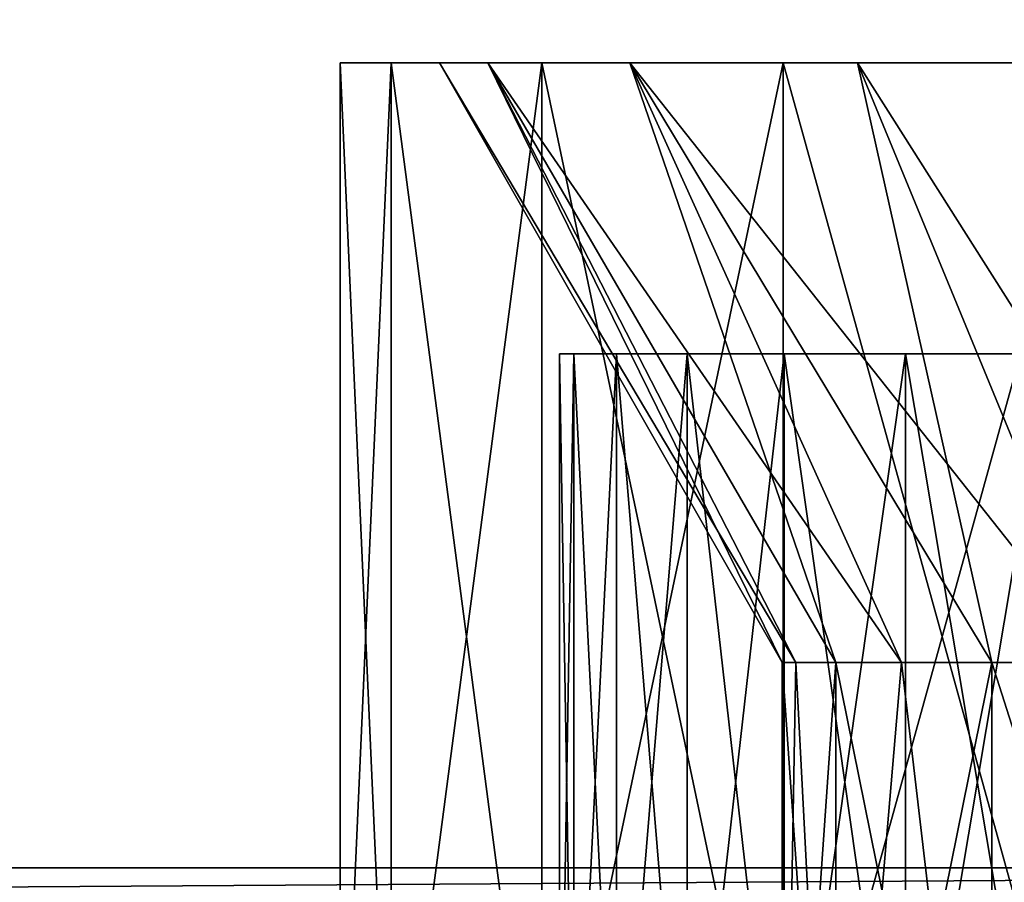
# Model space of a CAD drawing. Extents: x 0 to 500, y -78 to 1006.
# Tile 74 of 256: x 57.85 to 63.6, y 1.92 to 6.95. Entities that reach past the tile are written whole.
import ezdxf

# ---------------------------------------------------------------- set-up
doc = ezdxf.new("R2010")
doc.units = 0
doc.header["$LTSCALE"] = 65.185185
for name, color, linetype in [('152', 7, 'CONTINUOUS'), ('153', 7, 'CONTINUOUS'), ('154', 7, 'CONTINUOUS'), ('159', 7, 'CONTINUOUS'), ('160', 7, 'CONTINUOUS'), ('169', 7, 'CONTINUOUS'), ('170', 7, 'CONTINUOUS'), ('21', 7, 'CONTINUOUS'), ('23', 7, 'CONTINUOUS'), ('29', 7, 'CONTINUOUS'), ('30', 7, 'CONTINUOUS'), ('31', 7, 'CONTINUOUS'), ('4', 7, 'CONTINUOUS'), ('6', 7, 'CONTINUOUS')]:
    doc.layers.add(name, color=color, linetype=linetype)

msp = doc.modelspace()

# ---------------------------------------------------------------- linework, layer by layer
at = {"layer": '152', "color": 7, "linetype": 'CONTINUOUS'}
for points in [[(62.3784, 3.2, -1.0958), (62.3, 3.2), (62.6119, -1.3, -2.1693), (62.3784, 3.2, -1.0958)], [(62.6119, -1.3, -2.1693), (62.3, 3.2), (62.3, -1.3), (62.6119, -1.3, -2.1693)], [(62.6119, 3.2, -2.1693), (62.3784, 3.2, -1.0958), (62.6119, -1.3, -2.1693), (62.6119, 3.2, -2.1693)], [(62.9958, 3.2, -3.1987), (62.6119, 3.2, -2.1693), (63.5224, -1.3, -4.1629), (62.9958, 3.2, -3.1987)], [(63.5224, -1.3, -4.1629), (62.6119, 3.2, -2.1693), (62.6119, -1.3, -2.1693), (63.5224, -1.3, -4.1629)], [(63.5223, 3.2, -4.1629), (62.9958, 3.2, -3.1987), (63.5224, -1.3, -4.1629), (63.5223, 3.2, -4.1629)], [(64.1807, 3.2, -5.0424), (63.5223, 3.2, -4.1629), (64.9576, -1.3, -5.8193), (64.1807, 3.2, -5.0424)], [(64.9576, -1.3, -5.8193), (63.5223, 3.2, -4.1629), (63.5224, -1.3, -4.1629), (64.9576, -1.3, -5.8193)]]:
    msp.add_3dface(points, dxfattribs=at)
at = {"layer": '153', "color": 7, "linetype": 'CONTINUOUS'}
for points in [[(59.72, 6.7), (60.0187, 6.7, 2.4602), (60.3, 6.7), (59.72, 6.7)], [(60.0187, 6.7, -2.4602), (59.72, 6.7), (60.5819, 6.7, -2.3214), (60.0187, 6.7, -2.4602)], [(59.72, 6.7), (60.3, 6.7), (60.5819, 6.7, -2.3214), (59.72, 6.7)], [(60.0187, 6.7, 2.4602), (60.8975, 6.7, 4.7774), (61.4111, 6.7, 4.5078), (60.0187, 6.7, 2.4602)], [(60.3, 6.7), (60.0187, 6.7, 2.4602), (60.5819, 6.7, 2.3214), (60.3, 6.7)], [(60.5819, 6.7, 2.3214), (60.0187, 6.7, 2.4602), (61.4111, 6.7, 4.5078), (60.5819, 6.7, 2.3214)], [(60.8975, 6.7, -4.7774), (60.0187, 6.7, -2.4602), (61.4111, 6.7, -4.5078), (60.8975, 6.7, -4.7774)], [(61.4111, 6.7, -4.5078), (60.0187, 6.7, -2.4602), (60.5819, 6.7, -2.3214), (61.4111, 6.7, -4.5078)], [(60.8975, 6.7, 4.7774), (62.3053, 6.7, 6.8169), (62.7394, 6.7, 6.4323), (60.8975, 6.7, 4.7774)], [(61.4111, 6.7, 4.5078), (60.8975, 6.7, 4.7774), (62.7394, 6.7, 6.4323), (61.4111, 6.7, 4.5078)], [(62.3053, 6.7, -6.8169), (60.8975, 6.7, -4.7774), (62.7394, 6.7, -6.4323), (62.3053, 6.7, -6.8169)], [(62.7394, 6.7, -6.4323), (60.8975, 6.7, -4.7774), (61.4111, 6.7, -4.5078), (62.7394, 6.7, -6.4323)], [(62.3053, 6.7, 6.8169), (64.1603, 6.7, 8.4603), (64.4898, 6.7, 7.9829), (62.3053, 6.7, 6.8169)], [(62.7394, 6.7, 6.4323), (62.3053, 6.7, 6.8169), (64.4898, 6.7, 7.9829), (62.7394, 6.7, 6.4323)], [(64.1603, 6.7, -8.4603), (62.3053, 6.7, -6.8169), (64.4898, 6.7, -7.9829), (64.1603, 6.7, -8.4603)], [(64.4898, 6.7, -7.9829), (62.3053, 6.7, -6.8169), (62.7394, 6.7, -6.4323), (64.4898, 6.7, -7.9829)]]:
    msp.add_3dface(points, dxfattribs=at)
at = {"layer": '154', "color": 7, "linetype": 'CONTINUOUS'}
for points in [[(59.72, 6.7), (60.0187, 6.7, -2.4602), (59.72, 0), (59.72, 6.7)], [(59.72, 0), (60.0187, 6.7, -2.4602), (60.0187, 0, -2.4602), (59.72, 0)], [(60.0187, 6.7, -2.4602), (60.8975, 6.7, -4.7774), (60.0187, 0, -2.4602), (60.0187, 6.7, -2.4602)], [(60.0187, 0, -2.4602), (60.8975, 6.7, -4.7774), (60.8975, 0, -4.7774), (60.0187, 0, -2.4602)], [(60.8975, 6.7, -4.7774), (62.3053, 6.7, -6.8169), (60.8975, 0, -4.7774), (60.8975, 6.7, -4.7774)], [(60.8975, 0, -4.7774), (62.3053, 6.7, -6.8169), (62.3053, 0, -6.8169), (60.8975, 0, -4.7774)], [(62.3053, 6.7, -6.8169), (64.1603, 6.7, -8.4603), (62.3053, 0, -6.8169), (62.3053, 6.7, -6.8169)], [(62.3053, 0, -6.8169), (64.1603, 6.7, -8.4603), (64.1603, 0, -8.4603), (62.3053, 0, -6.8169)]]:
    msp.add_3dface(points, dxfattribs=at)
at = {"layer": '159', "color": 7, "linetype": 'CONTINUOUS'}
for points in [[(62.3, -1.3), (62.3, 3.2), (62.3784, 3.2, 1.0958), (62.3, -1.3)], [(62.6119, -1.3, 2.1693), (62.3, -1.3), (62.6119, 3.2, 2.1693), (62.6119, -1.3, 2.1693)], [(62.6119, 3.2, 2.1693), (62.3, -1.3), (62.3784, 3.2, 1.0958), (62.6119, 3.2, 2.1693)], [(63.5224, -1.3, 4.1629), (62.6119, -1.3, 2.1693), (63.5223, 3.2, 4.1629), (63.5224, -1.3, 4.1629)], [(63.5223, 3.2, 4.1629), (62.6119, -1.3, 2.1693), (62.9958, 3.2, 3.1987), (63.5223, 3.2, 4.1629)], [(62.9958, 3.2, 3.1987), (62.6119, -1.3, 2.1693), (62.6119, 3.2, 2.1693), (62.9958, 3.2, 3.1987)], [(64.1807, 3.2, 5.0424), (63.5224, -1.3, 4.1629), (63.5223, 3.2, 4.1629), (64.1807, 3.2, 5.0424)], [(64.9576, -1.3, 5.8193), (63.5224, -1.3, 4.1629), (64.9576, 3.2, 5.8193), (64.9576, -1.3, 5.8193)], [(64.9576, 3.2, 5.8193), (63.5224, -1.3, 4.1629), (64.1807, 3.2, 5.0424), (64.9576, 3.2, 5.8193)]]:
    msp.add_3dface(points, dxfattribs=at)
at = {"layer": '160', "color": 7, "linetype": 'CONTINUOUS'}
for points in [[(60.0187, 6.7, 2.4602), (59.72, 6.7), (60.0187, 0, 2.4602), (60.0187, 6.7, 2.4602)], [(59.72, 6.7), (59.72, 0), (60.0187, 0, 2.4602), (59.72, 6.7)], [(60.8975, 6.7, 4.7774), (60.0187, 6.7, 2.4602), (60.8975, 0, 4.7774), (60.8975, 6.7, 4.7774)], [(60.0187, 6.7, 2.4602), (60.0187, 0, 2.4602), (60.8975, 0, 4.7774), (60.0187, 6.7, 2.4602)], [(62.3053, 6.7, 6.8169), (60.8975, 6.7, 4.7774), (62.3053, 0, 6.8169), (62.3053, 6.7, 6.8169)], [(60.8975, 6.7, 4.7774), (60.8975, 0, 4.7774), (62.3053, 0, 6.8169), (60.8975, 6.7, 4.7774)], [(64.1603, 6.7, 8.4603), (62.3053, 6.7, 6.8169), (64.1603, 0, 8.4603), (64.1603, 6.7, 8.4603)], [(62.3053, 6.7, 6.8169), (62.3053, 0, 6.8169), (64.1603, 0, 8.4603), (62.3053, 6.7, 6.8169)]]:
    msp.add_3dface(points, dxfattribs=at)
at = {"layer": '169', "color": 7, "linetype": 'CONTINUOUS'}
for points in [[(62.3, 3.2), (60.3, 6.7), (60.5819, 6.7, 2.3214), (62.3, 3.2)], [(62.3, 3.2), (60.5819, 6.7, 2.3214), (62.3784, 3.2, 1.0958), (62.3, 3.2)], [(60.5819, 6.7, 2.3214), (61.4111, 6.7, 4.5078), (62.6119, 3.2, 2.1693), (60.5819, 6.7, 2.3214)], [(60.5819, 6.7, 2.3214), (62.6119, 3.2, 2.1693), (62.3784, 3.2, 1.0958), (60.5819, 6.7, 2.3214)], [(61.4111, 6.7, 4.5078), (62.7394, 6.7, 6.4323), (63.5223, 3.2, 4.1629), (61.4111, 6.7, 4.5078)], [(61.4111, 6.7, 4.5078), (63.5223, 3.2, 4.1629), (62.9958, 3.2, 3.1987), (61.4111, 6.7, 4.5078)], [(61.4111, 6.7, 4.5078), (62.9958, 3.2, 3.1987), (62.6119, 3.2, 2.1693), (61.4111, 6.7, 4.5078)], [(62.7394, 6.7, 6.4323), (64.4898, 6.7, 7.9829), (64.9576, 3.2, 5.8193), (62.7394, 6.7, 6.4323)], [(62.7394, 6.7, 6.4323), (64.9576, 3.2, 5.8193), (64.1807, 3.2, 5.0424), (62.7394, 6.7, 6.4323)], [(62.7394, 6.7, 6.4323), (64.1807, 3.2, 5.0424), (63.5223, 3.2, 4.1629), (62.7394, 6.7, 6.4323)]]:
    msp.add_3dface(points, dxfattribs=at)
at = {"layer": '170', "color": 7, "linetype": 'CONTINUOUS'}
for points in [[(62.3, 3.2), (62.3784, 3.2, -1.0958), (60.3, 6.7), (62.3, 3.2)], [(60.3, 6.7), (62.3784, 3.2, -1.0958), (60.5819, 6.7, -2.3214), (60.3, 6.7)], [(62.3784, 3.2, -1.0958), (62.6119, 3.2, -2.1693), (60.5819, 6.7, -2.3214), (62.3784, 3.2, -1.0958)], [(62.6119, 3.2, -2.1693), (62.9958, 3.2, -3.1987), (60.5819, 6.7, -2.3214), (62.6119, 3.2, -2.1693)], [(62.9958, 3.2, -3.1987), (61.4111, 6.7, -4.5078), (60.5819, 6.7, -2.3214), (62.9958, 3.2, -3.1987)], [(62.9958, 3.2, -3.1987), (63.5223, 3.2, -4.1629), (61.4111, 6.7, -4.5078), (62.9958, 3.2, -3.1987)], [(63.5223, 3.2, -4.1629), (64.1807, 3.2, -5.0424), (61.4111, 6.7, -4.5078), (63.5223, 3.2, -4.1629)], [(64.1807, 3.2, -5.0424), (62.7394, 6.7, -6.4323), (61.4111, 6.7, -4.5078), (64.1807, 3.2, -5.0424)], [(64.1807, 3.2, -5.0424), (64.9576, 3.2, -5.8193), (62.7394, 6.7, -6.4323), (64.1807, 3.2, -5.0424)], [(64.9576, 3.2, -5.8193), (64.4898, 6.7, -7.9829), (62.7394, 6.7, -6.4323), (64.9576, 3.2, -5.8193)]]:
    msp.add_3dface(points, dxfattribs=at)
at = {"layer": '21', "color": 7, "linetype": 'CONTINUOUS'}
for points in [[(15, 2, -15), (75, 2, -15), (75, 1.6121, -14.962), (15, 2, -15)], [(15, 2, -15), (75, 1.6121, -14.962), (15, 1.6121, -14.962), (15, 2, -15)]]:
    msp.add_3dface(points, dxfattribs=at)
at = {"layer": '23', "color": 7, "linetype": 'CONTINUOUS'}
for points in [[(75, 2, 15), (15, 2, 15), (15, 1.6121, 14.962), (75, 2, 15)], [(75, 1.6121, 14.962), (75, 2, 15), (15, 1.6121, 14.962), (75, 1.6121, 14.962)]]:
    msp.add_3dface(points, dxfattribs=at)
at = {"layer": '29', "color": 7, "linetype": 'CONTINUOUS'}
for points in [[(61, 5), (61.0838, 5, -1.2255), (61.0838, 5, 1.2255), (61, 5)], [(61.0838, 5, -1.2255), (61.3337, 5, -2.4282), (61.0838, 5, 1.2255), (61.0838, 5, -1.2255)], [(61.3337, 5, -2.4282), (61.3337, 5, 2.4282), (61.0838, 5, 1.2255), (61.3337, 5, -2.4282)], [(61.3337, 5, -2.4282), (61.7451, 5, -3.5856), (61.3337, 5, 2.4282), (61.3337, 5, -2.4282)], [(61.7451, 5, -3.5856), (61.7451, 5, 3.5856), (61.3337, 5, 2.4282), (61.7451, 5, -3.5856)], [(61.7451, 5, -3.5856), (62.3102, 5, -4.6763), (61.7451, 5, 3.5856), (61.7451, 5, -3.5856)], [(62.3102, 5, -4.6763), (62.3102, 5, 4.6763), (61.7451, 5, 3.5856), (62.3102, 5, -4.6763)], [(62.3102, 5, -4.6763), (63.0186, 5, -5.6798), (62.3102, 5, 4.6763), (62.3102, 5, -4.6763)], [(63.0186, 5, -5.6798), (63.0186, 5, 5.6798), (62.3102, 5, 4.6763), (63.0186, 5, -5.6798)], [(63.0186, 5, -5.6798), (63.857, 5, -6.5775), (63.0186, 5, 5.6798), (63.0186, 5, -5.6798)], [(63.857, 5, -6.5775), (63.857, 5, 6.5775), (63.0186, 5, 5.6798), (63.857, 5, -6.5775)]]:
    msp.add_3dface(points, dxfattribs=at)
at = {"layer": '30', "color": 7, "linetype": 'CONTINUOUS'}
for points in [[(61, 0), (61.0838, 0, -1.2255), (61, 5), (61, 0)], [(61, 5), (61.0838, 0, -1.2255), (61.0838, 5, -1.2255), (61, 5)], [(61.0838, 0, -1.2255), (61.3337, 0, -2.4282), (61.0838, 5, -1.2255), (61.0838, 0, -1.2255)], [(61.0838, 5, -1.2255), (61.3337, 0, -2.4282), (61.3337, 5, -2.4282), (61.0838, 5, -1.2255)], [(61.3337, 0, -2.4282), (61.7451, 0, -3.5856), (61.3337, 5, -2.4282), (61.3337, 0, -2.4282)], [(61.3337, 5, -2.4282), (61.7451, 0, -3.5856), (61.7451, 5, -3.5856), (61.3337, 5, -2.4282)], [(61.7451, 0, -3.5856), (62.3102, 0, -4.6763), (61.7451, 5, -3.5856), (61.7451, 0, -3.5856)], [(61.7451, 5, -3.5856), (62.3102, 0, -4.6763), (62.3102, 5, -4.6763), (61.7451, 5, -3.5856)], [(62.3102, 0, -4.6763), (63.0186, 0, -5.6798), (62.3102, 5, -4.6763), (62.3102, 0, -4.6763)], [(62.3102, 5, -4.6763), (63.0186, 0, -5.6798), (63.0186, 5, -5.6798), (62.3102, 5, -4.6763)], [(63.0186, 0, -5.6798), (63.857, 0, -6.5775), (63.0186, 5, -5.6798), (63.0186, 0, -5.6798)], [(63.0186, 5, -5.6798), (63.857, 0, -6.5775), (63.857, 5, -6.5775), (63.0186, 5, -5.6798)]]:
    msp.add_3dface(points, dxfattribs=at)
at = {"layer": '31', "color": 7, "linetype": 'CONTINUOUS'}
for points in [[(61.0838, 0, 1.2255), (61, 0), (61.0838, 5, 1.2255), (61.0838, 0, 1.2255)], [(61, 0), (61, 5), (61.0838, 5, 1.2255), (61, 0)], [(61.3337, 0, 2.4282), (61.0838, 0, 1.2255), (61.3337, 5, 2.4282), (61.3337, 0, 2.4282)], [(61.3337, 5, 2.4282), (61.0838, 0, 1.2255), (61.0838, 5, 1.2255), (61.3337, 5, 2.4282)], [(61.7451, 0, 3.5856), (61.3337, 0, 2.4282), (61.7451, 5, 3.5856), (61.7451, 0, 3.5856)], [(61.7451, 5, 3.5856), (61.3337, 0, 2.4282), (61.3337, 5, 2.4282), (61.7451, 5, 3.5856)], [(62.3102, 0, 4.6763), (61.7451, 0, 3.5856), (62.3102, 5, 4.6763), (62.3102, 0, 4.6763)], [(62.3102, 5, 4.6763), (61.7451, 0, 3.5856), (61.7451, 5, 3.5856), (62.3102, 5, 4.6763)], [(63.0186, 0, 5.6798), (62.3102, 0, 4.6763), (63.0186, 5, 5.6798), (63.0186, 0, 5.6798)], [(63.0186, 5, 5.6798), (62.3102, 0, 4.6763), (62.3102, 5, 4.6763), (63.0186, 5, 5.6798)], [(63.857, 0, 6.5775), (63.0186, 0, 5.6798), (63.857, 5, 6.5775), (63.857, 0, 6.5775)], [(63.857, 5, 6.5775), (63.0186, 0, 5.6798), (63.0186, 5, 5.6798), (63.857, 5, 6.5775)]]:
    msp.add_3dface(points, dxfattribs=at)
at = {"layer": '4', "color": 7, "linetype": 'CONTINUOUS'}
for points in [[(75, 998.4, -15), (75, 2, -15), (15, 998.4, -15), (75, 998.4, -15)], [(15, 998.4, -15), (75, 2, -15), (15, 2, -15), (15, 998.4, -15)]]:
    msp.add_3dface(points, dxfattribs=at)
at = {"layer": '6', "color": 7, "linetype": 'CONTINUOUS'}
for points in [[(75, 2, 15), (75, 998.4, 15), (54.75, 110.2, 15), (75, 2, 15)], [(75, 2, 15), (54.75, 110.2, 15), (54.6592, 108.8724, 15), (75, 2, 15)], [(54.3884, 107.5695, 15), (75, 2, 15), (54.6592, 108.8724, 15), (54.3884, 107.5695, 15)], [(53.9428, 106.3156, 15), (75, 2, 15), (54.3884, 107.5695, 15), (53.9428, 106.3156, 15)], [(15, 2, 15), (75, 2, 15), (53.9428, 106.3156, 15), (15, 2, 15)]]:
    msp.add_3dface(points, dxfattribs=at)

doc.saveas('drawing.dxf')
